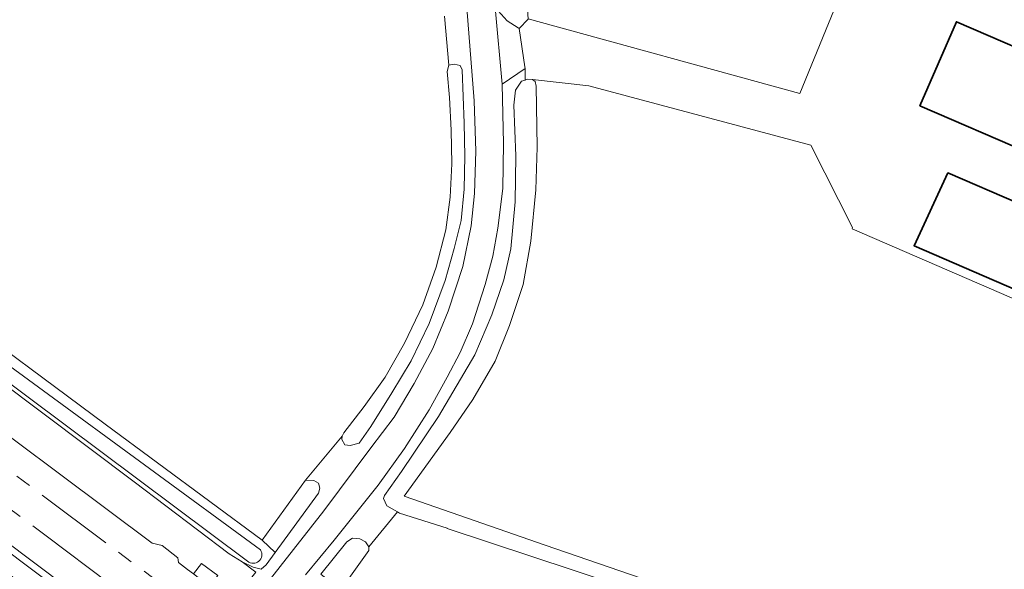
# Model space of a CAD drawing. Header units: metres. Extents: x 243820 to 248629, y 478632 to 483190.
# Tile 29 of 38: x 245989 to 246113, y 481519 to 481588. Entities that reach past the tile are written whole.
import ezdxf

# ---------------------------------------------------------------- set-up
doc = ezdxf.new("R2010")
doc.units = ezdxf.units.M
doc.linetypes.add('AM-AS', pattern=[16, 10, -2, 2, -2])
for name, color, linetype, lineweight in [('B-XX-AM-AS_SPOOR-G', 10, 'AM-AS', 18), ('B-XX-GR-BOUWLAND-GV', 80, 'Continuous', 13), ('B-XX-GR-GRAS-GV', 60, 'Continuous', 13), ('B-XX-GR-GROENVOORZIENING-GV', 80, 'Continuous', 18), ('B-XX-OG-BEBOUWING-GV', 7, 'Continuous', 35), ('B-XX-OG-TERREIN_ERF-GV', 7, 'Continuous', 18), ('B-XX-OG-WATER-GV', 130, 'Continuous', 18), ('B-XX-OG-WATER_GREPPEL-GV', 160, 'Continuous', 18), ('B-XX-OG-WATER_SLOOT-GV', 120, 'Continuous', 18), ('B-XX-VH-VERHARDING_GESLOTEN-GV', 252, 'Continuous', 18), ('B-XX-VH-VERHARDING_HALFVERHARDING-GV', 252, 'Continuous', 18), ('B-XX-VH-VERHARDING_OPEN-GV', 252, 'Continuous', 18)]:
    doc.layers.add(name, color=color, linetype=linetype, lineweight=lineweight)

msp = doc.modelspace()

# ---------------------------------------------------------------- linework, layer by layer
at = {"layer": 'B-XX-AM-AS_SPOOR-G'}
for points in [[(245600.48, 481821.22), (245604.41, 481818.35), (245612.98, 481811.87), (245623.91, 481803.78), (245633.8, 481796.27), (245680.61, 481761.41), (245776.44, 481689.75), (245797.96, 481673.44), (245838.28, 481643.49), (246014.43, 481511.83), (246020.26, 481507.38), (246153.9, 481407.52), (246161.63, 481401.7), (246170.09, 481395.17), (246185.34, 481383.86), (246211.78, 481364.03), (246220.6, 481357.52), (246236.88, 481345.25)], [(245598.26, 481818.23), (245603.8, 481814.09), (245647.92, 481781.11), (245659.84, 481772.1), (245691.32, 481748.67), (245755.97, 481700.31), (245816.55, 481654.97), (245826.57, 481647.33), (245838.38, 481638.47), (245849.55, 481630.22), (245860.88, 481621.61), (245888.72, 481600.89), (245904.17, 481589.22), (245913.96, 481582.08), (245992.58, 481523.4), (246018.41, 481503.99), (246091.31, 481449.53), (246114.64, 481431.88), (246139.57, 481413.36), (246147.69, 481407.16), (246227.79, 481347.49), (246288.3, 481302.24)]]:
    msp.add_lwpolyline(points, dxfattribs=at)
at = {"layer": 'B-XX-GR-BOUWLAND-GV'}
msp.add_lwpolyline([(246052.92, 481592.35), (246053.18, 481588.36), (246053.18, 481588.4), (246087.34, 481579.02), (246094.54, 481596.66), (246138.5, 481580.5), (246138.48, 481580.48), (246142.32, 481579.08), (246142.34, 481579.16), (246153.2, 481608.96), (246163.52, 481636.52), (246143.08, 481644.58), (246125.08, 481651.46), (246101.42, 481660.62), (246080.6, 481668.72), (246054.54, 481679), (246050.38, 481680.52), (246047.14, 481681.46), (246047.22, 481677.32), (246046.72, 481677.06), (246047, 481671.76), (246047.42, 481671.26), (246048.88, 481650.12), (246051.82, 481609.12)], close=True, dxfattribs=at)
msp.add_lwpolyline([(245910.86, 481603.9), (245947.16, 481577.18), (245979.54, 481552.62), (246000, 481537.47), (246019.72, 481522.86), (246025.2, 481530.4), (246029.8, 481535.96), (246030.02, 481536.38), (246032.58, 481539.68), (246035.22, 481543.36), (246037.62, 481547.66), (246039.92, 481552.46), (246041.6, 481557.18), (246042.82, 481561.88), (246043.38, 481565.98), (246043.58, 481570.2), (246043.52, 481574.4), (246043.28, 481578.52), (246043, 481581.78), (246043.22, 481582.6), (246042.68, 481588.76)], dxfattribs=at)
at = {"layer": 'B-XX-GR-GRAS-GV'}
for points in [[(245977.06, 481544.02), (246005.89, 481522.48), (246007.14, 481522.22), (246009.11, 481520.64), (246009.23, 481520.06), (246010.35, 481519.2), (246011.09, 481518.62), (246012.11, 481519.95), (246014.18, 481518.42), (246013.11, 481517.03), (246014.03, 481516.31), (246016.49, 481514.41), (246016.89, 481514.97), (246017.85, 481514.73), (246017.54, 481515.26), (246016.66, 481516.02), (246018.95, 481518.84), (246017.21, 481520.13), (246015.58, 481521.14), (246003.62, 481530.22), (245928.94, 481586.32)], [(246250.6, 481453.78), (246217.76, 481464.8), (246185.84, 481475.76), (246149.6, 481488.16), (246121.98, 481497.56), (246095.14, 481506.78), (246069.48, 481515.58), (246043, 481524.32), (246043, 481524.38), (246037.02, 481526.26), (246036.74, 481526.42), (246033.14, 481522.02), (246033.14, 481521.58), (246029.6, 481516.58), (246028.84, 481515.52), (246028.21, 481514.82), (246027.45, 481513.69), (246130.56, 481436.68), (246168, 481408.54), (246218.26, 481370.99), (246218.71, 481370.28), (246220.58, 481372.88), (246232.78, 481389.38)], [(245986.44, 481522.43), (245996.15, 481515.16), (246003.19, 481510.11), (246006.64, 481507.51), (246007.25, 481506.76), (246007.39, 481506.14), (246007.37, 481505.96), (246007.03, 481505.54), (246006.76, 481505.37), (246006.15, 481505.16), (246005.36, 481505.29), (246004.38, 481505.57), (246005.43, 481504.82), (246006.84, 481503.81), (246008.02, 481505.6), (246009.05, 481504.96), (246009.18, 481504.88), (246009.36, 481505.17), (246010.15, 481506.16), (246007.84, 481507.94), (246007.26, 481507.85), (245987.08, 481523.06)]]:
    msp.add_lwpolyline(points, dxfattribs=at)
msp.add_lwpolyline([(246053.72, 481580.8), (246054.08, 481580.52), (246054.18, 481579.96), (246054.32, 481572.28), (246054.14, 481566.92), (246053.52, 481560.48), (246052.54, 481555), (246050.82, 481549.86), (246049.04, 481545.38), (246046.24, 481540.56), (246043.38, 481536.4), (246037.58, 481528.42), (246055.32, 481522.26), (246086.04, 481511.68), (246115.62, 481501.68), (246130.88, 481545.98), (246130.9, 481546.02), (246093.92, 481562.02), (246093.99, 481562.18), (246088.73, 481572.52), (246060.8, 481580)], close=True, dxfattribs=at)
at = {"layer": 'B-XX-GR-GROENVOORZIENING-GV'}
for points in [[(246029.14, 481800.92), (246031.54, 481790.38), (246033.48, 481780.16), (246035.62, 481768.58), (246037.04, 481758.12), (246038.08, 481747.26), (246039.28, 481732.46), (246040.4, 481717.8), (246041.4, 481700.98), (246042.58, 481682.4), (246043.98, 481662.42), (246045.02, 481648), (246046.34, 481626.2), (246048, 481602), (246049.02, 481589.86), (246050.54, 481588.16), (246051.91, 481587.28), (246052.04, 481587.2), (246053.18, 481588.36), (246052.92, 481592.35)], [(246018.18, 481514.7), (246027.48, 481526.56), (246033.42, 481534.48), (246036.34, 481538.32), (246038.84, 481542.58), (246041.18, 481546.96), (246043.14, 481551.68), (246044.98, 481557.26), (246046, 481562.4), (246046.44, 481566.46), (246046.62, 481571.76), (246046.38, 481578.12), (246045.48, 481589.8)], [(246042.68, 481588.76), (246043.22, 481582.6), (246043.88, 481582.72), (246044.62, 481582.56), (246044.88, 481582.02), (246045.14, 481575.28), (246045.24, 481571.16), (246045.14, 481567), (246044.74, 481563.08), (246043.88, 481559.56), (246042.74, 481555.52), (246040.74, 481550.12), (246038.48, 481545.42), (246036.04, 481541.38), (246033.42, 481537.18), (246031.94, 481535.08), (246030.82, 481534.76), (246030.12, 481534.88), (246029.74, 481535.52), (246029.8, 481535.96), (246025.2, 481530.4), (246026.24, 481530.38), (246026.84, 481530.02), (246026.98, 481529.42), (246026.82, 481528.8), (246021.38, 481521.34), (246020.24, 481519.78), (246019.62, 481519.22), (246018.6, 481519.47), (246017.21, 481520.13), (246018.95, 481518.84)], [(246027.1, 481518.58), (246030.4, 481522.68), (246031.08, 481523.12), (246032, 481523.06), (246032.72, 481522.66), (246033.14, 481522.02), (246036.74, 481526.42), (246035.42, 481527.18), (246034.98, 481528.12), (246035.12, 481528.48), (246037.24, 481531.52), (246041.92, 481538.42), (246046.48, 481546.18), (246048.62, 481551.2), (246050.12, 481555.6), (246051, 481559.52), (246051.54, 481565.42), (246051.62, 481571.18), (246051.4, 481577.56), (246051.58, 481579.46), (246052.34, 481580.58), (246052.8, 481580.72), (246052.8, 481582.18), (246049.92, 481580.22), (246050.08, 481572.76), (246050, 481567.08), (246049.38, 481562.12), (246048.74, 481558.58), (246047.78, 481555.02), (246046.18, 481550.06), (246044.62, 481546.48), (246043.02, 481543.38), (246040.72, 481539.26), (246037.62, 481534.4), (246034.34, 481529.78), (246028.78, 481522.88), (246025.17, 481518.51)]]:
    msp.add_lwpolyline(points, dxfattribs=at)
at = {"layer": 'B-XX-OG-BEBOUWING-GV'}
for points in [[(246102.46, 481577.49), (246116.24, 481571.51), (246120.83, 481582.08), (246107.05, 481588.06)], [(246105.94, 481569.06), (246101.72, 481559.88), (246122.14, 481551.02), (246125.94, 481559.6), (246114.54, 481564.48), (246114.88, 481565.2)]]:
    msp.add_lwpolyline(points, close=True, dxfattribs=at)
at = {"layer": 'B-XX-OG-TERREIN_ERF-GV'}
msp.add_lwpolyline([(246138.5, 481580.5), (246094.54, 481596.66), (246087.34, 481579.02), (246053.18, 481588.4), (246053.18, 481588.36), (246052.04, 481587.2), (246052.77, 481582.39), (246052.8, 481582.18), (246052.8, 481580.72), (246053.12, 481580.82), (246053.72, 481580.8), (246060.8, 481580), (246088.73, 481572.52), (246093.99, 481562.18), (246093.92, 481562.02), (246130.9, 481546.02)], dxfattribs=at)
for points in [[(246102.46, 481577.49), (246107.05, 481588.06), (246120.83, 481582.08), (246116.24, 481571.51)], [(246105.94, 481569.06), (246114.88, 481565.2), (246114.54, 481564.48), (246125.94, 481559.6), (246122.14, 481551.02), (246101.72, 481559.88)]]:
    msp.add_lwpolyline(points, close=True, dxfattribs=at)
at = {"layer": 'B-XX-OG-WATER-GV'}
for points in [[(246019.53, 481521.64), (245963.67, 481562.58), (245920.58, 481595.49), (245872.06, 481631.09), (245837.26, 481657.33), (245796.83, 481687.41), (245756.02, 481717.75), (245723.82, 481741.78), (245694.82, 481763.26), (245674.81, 481778.42), (245662.46, 481787.54)], [(245662.29, 481786.63), (245669.72, 481781.04), (245709.37, 481751.21), (245741.17, 481727.76), (245780.54, 481698.17), (245823.81, 481666.01), (245869.86, 481631.31), (245913.74, 481598.53), (245953.86, 481568.33), (245981.11, 481547.69), (246017.9, 481520.23)]]:
    msp.add_lwpolyline(points, dxfattribs=at)
msp.add_lwpolyline([(246017.9, 481520.23, 0.861127), (246019.53, 481521.64)], format="xyb", dxfattribs=at)
at = {"layer": 'B-XX-OG-WATER_GREPPEL-GV'}
for points in [[(246029.8, 481535.96), (246029.74, 481535.52), (246030.12, 481534.88), (246030.82, 481534.76), (246031.94, 481535.08), (246033.42, 481537.18), (246036.04, 481541.38), (246038.48, 481545.42), (246040.74, 481550.12), (246042.74, 481555.52), (246043.88, 481559.56), (246044.74, 481563.08), (246045.14, 481567), (246045.24, 481571.16), (246045.14, 481575.28), (246044.88, 481582.02), (246044.62, 481582.56), (246043.88, 481582.72), (246043.22, 481582.6), (246043, 481581.78), (246043.28, 481578.52), (246043.52, 481574.4), (246043.58, 481570.2), (246043.38, 481565.98), (246042.82, 481561.88), (246041.6, 481557.18), (246039.92, 481552.46), (246037.62, 481547.66), (246035.22, 481543.36), (246032.58, 481539.68), (246030.02, 481536.38)], [(246019.72, 481522.86), (246021.38, 481521.34), (246026.82, 481528.8), (246026.98, 481529.42), (246026.84, 481530.02), (246026.24, 481530.38), (246025.2, 481530.4)], [(246004.38, 481505.57), (246005.36, 481505.29), (246006.15, 481505.16), (246006.76, 481505.37), (246007.03, 481505.54), (246007.37, 481505.96), (246007.39, 481506.14), (246007.25, 481506.76), (246006.64, 481507.51), (246003.19, 481510.11), (245996.15, 481515.16), (245986.44, 481522.43), (245985.78, 481522.71), (245985.2, 481522.79), (245984.57, 481522.41), (245984.38, 481521.93), (245984.46, 481521.25), (245995.76, 481512.54)], [(246033.14, 481522.02), (246032.72, 481522.66), (246032, 481523.06), (246031.08, 481523.12), (246030.4, 481522.68), (246027.1, 481518.58), (246029.6, 481516.58), (246033.14, 481521.58)]]:
    msp.add_lwpolyline(points, close=True, dxfattribs=at)
for points in [[(246053.72, 481580.8), (246053.12, 481580.82), (246052.8, 481580.72), (246052.34, 481580.58), (246051.58, 481579.46), (246051.4, 481577.56), (246051.62, 481571.18), (246051.54, 481565.42), (246051, 481559.52), (246050.12, 481555.6), (246048.62, 481551.2), (246046.48, 481546.18), (246041.92, 481538.42), (246037.24, 481531.52), (246035.12, 481528.48), (246034.98, 481528.12), (246035.42, 481527.18), (246036.74, 481526.42), (246037.02, 481526.26), (246043, 481524.38), (246043, 481524.32), (246069.48, 481515.58), (246095.14, 481506.78), (246121.98, 481497.56)], [(246115.62, 481501.68), (246086.04, 481511.68), (246055.32, 481522.26), (246037.58, 481528.42), (246043.38, 481536.4), (246046.24, 481540.56), (246049.04, 481545.38), (246050.82, 481549.86), (246052.54, 481555), (246053.52, 481560.48), (246054.14, 481566.92), (246054.32, 481572.28), (246054.18, 481579.96), (246054.08, 481580.52), (246053.72, 481580.8)]]:
    msp.add_lwpolyline(points, dxfattribs=at)
at = {"layer": 'B-XX-OG-WATER_SLOOT-GV'}
for points in [[(245662.46, 481787.54), (245674.81, 481778.42), (245694.82, 481763.26), (245723.82, 481741.78), (245756.02, 481717.75), (245796.83, 481687.41), (245837.26, 481657.33), (245872.06, 481631.09), (245920.58, 481595.49), (245963.67, 481562.58), (246019.53, 481521.64)], [(246017.9, 481520.23), (245981.11, 481547.69), (245953.86, 481568.33), (245913.74, 481598.53), (245869.86, 481631.31), (245823.81, 481666.01), (245780.54, 481698.17), (245741.17, 481727.76), (245709.37, 481751.21), (245669.72, 481781.04), (245662.29, 481786.63)], [(245890.5, 481615.32), (245928.94, 481586.32), (246003.62, 481530.22), (246015.58, 481521.14), (246017.21, 481520.13), (246018.6, 481519.47), (246019.62, 481519.22), (246020.24, 481519.78), (246021.38, 481521.34), (246019.72, 481522.86), (246000, 481537.47), (245979.54, 481552.62), (245947.16, 481577.18), (245910.86, 481603.9)]]:
    msp.add_lwpolyline(points, dxfattribs=at)
msp.add_lwpolyline([(246019.53, 481521.64, -0.861127), (246017.9, 481520.23)], format="xyb", dxfattribs=at)
at = {"layer": 'B-XX-VH-VERHARDING_GESLOTEN-GV'}
for points in [[(246045.48, 481589.8), (246046.38, 481578.12), (246046.62, 481571.76), (246046.44, 481566.46), (246046, 481562.4), (246044.98, 481557.26), (246043.14, 481551.68), (246041.18, 481546.96), (246038.84, 481542.58), (246036.34, 481538.32), (246033.42, 481534.48), (246027.48, 481526.56), (246018.18, 481514.7)], [(246025.17, 481518.51), (246028.78, 481522.88), (246034.34, 481529.78), (246037.62, 481534.4), (246040.72, 481539.26), (246043.02, 481543.38), (246044.62, 481546.48), (246046.18, 481550.06), (246047.78, 481555.02), (246048.74, 481558.58), (246049.38, 481562.12), (246050, 481567.08), (246050.08, 481572.76), (246049.92, 481580.22), (246049.02, 481589.86)]]:
    msp.add_lwpolyline(points, dxfattribs=at)
at = {"layer": 'B-XX-VH-VERHARDING_HALFVERHARDING-GV'}
msp.add_lwpolyline([(245987.08, 481523.06), (246007.26, 481507.85), (246007.84, 481507.94), (246010.15, 481506.16), (246011, 481507.2), (246010.87, 481507.3), (246015.28, 481513.06), (246015.42, 481512.95), (246016.49, 481514.41), (246014.03, 481516.31), (246013.11, 481517.03), (246011.09, 481518.62), (246010.35, 481519.2), (246009.23, 481520.06), (246009.11, 481520.64), (246007.14, 481522.22), (246005.89, 481522.48), (245977.06, 481544.02)], dxfattribs=at)
at = {"layer": 'B-XX-VH-VERHARDING_OPEN-GV'}
for points in [[(246049.02, 481589.86), (246049.92, 481580.22), (246052.8, 481582.18), (246052.77, 481582.39), (246052.04, 481587.2), (246051.91, 481587.28), (246050.54, 481588.16)], [(246013.11, 481517.03), (246014.18, 481518.42), (246012.11, 481519.95), (246011.09, 481518.62)]]:
    msp.add_lwpolyline(points, close=True, dxfattribs=at)

doc.saveas('drawing.dxf')
